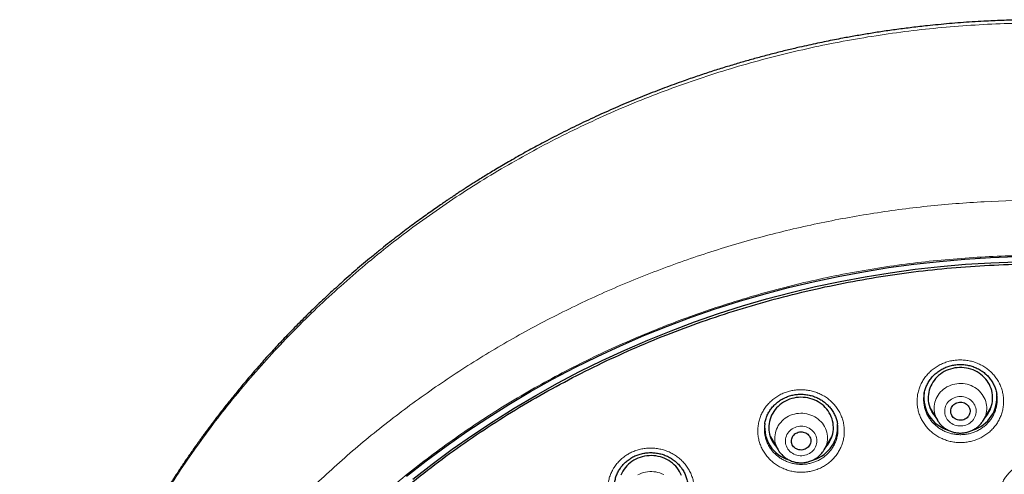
# Model space of a CAD drawing. Header units: millimetres. Extents: x 8 to 971, y 12 to 977.
# Tile 164 of 196: x 296 to 342, y 830 to 851. Entities that reach past the tile are written whole.
import ezdxf

# ---------------------------------------------------------------- set-up
doc = ezdxf.new("R2010")
doc.units = ezdxf.units.MM

msp = doc.modelspace()

# ---------------------------------------------------------------- linework, layer by layer
at = {"color": 7, "linetype": 'Continuous', "lineweight": 30}
for p, q in [((341.177, 833.707), (341.176, 833.713)), ((338.057, 833.122), (338.416, 832.512)), ((340.556, 832.512), (340.915, 833.122)), ((340.556, 832.512), (340.553, 832.508)), ((330.394, 832.342), (330.393, 832.334)), ((333.775, 832.323), (333.773, 832.335)), ((330.654, 831.738), (331.014, 831.128)), ((333.153, 831.128), (333.513, 831.738))]:
    msp.add_line(p, q, dxfattribs=at)
at = {"color": 252, "linetype": 'Continuous', "lineweight": 0}
for p, q in [((338.242, 832.808), (338.168, 832.878)), ((330.838, 831.426), (330.771, 831.49))]:
    msp.add_line(p, q, dxfattribs=at)
at = {"color": 7, "linetype": 'Continuous', "lineweight": 30, "flags": 128}
for points in [[(313.742, 829.902), (314.657, 830.617), (315.591, 831.309), (316.545, 831.978), (317.516, 832.624), (318.506, 833.245), (319.512, 833.841), (320.535, 834.413), (321.573, 834.959), (322.626, 835.48), (323.693, 835.975), (324.773, 836.443), (325.867, 836.884), (326.972, 837.298), (328.088, 837.685), (329.215, 838.045), (330.351, 838.376), (331.496, 838.68), (332.649, 838.955), (333.81, 839.202), (334.977, 839.42), (336.15, 839.609), (337.327, 839.77), (338.509, 839.901), (339.694, 840.003), (340.881, 840.077), (342.07, 840.12)], [(314.034, 829.762), (314.94, 830.47), (315.865, 831.155), (316.809, 831.818), (317.771, 832.456), (318.751, 833.071), (319.747, 833.662), (320.76, 834.228), (321.787, 834.769), (322.83, 835.285), (323.887, 835.774), (324.956, 836.238), (326.039, 836.675), (327.133, 837.085), (328.238, 837.468), (329.354, 837.824), (330.479, 838.152), (331.613, 838.453), (332.754, 838.725), (333.904, 838.969), (335.059, 839.185), (336.22, 839.373), (337.386, 839.532), (338.556, 839.662), (339.729, 839.763), (340.904, 839.836), (342.082, 839.879)], [(340.63, 832.638), (340.645, 832.655), (340.71, 832.735), (340.769, 832.82), (340.821, 832.908), (340.867, 832.999), (340.905, 833.093), (340.936, 833.189), (340.96, 833.287), (340.976, 833.387), (340.984, 833.487), (340.985, 833.587), (340.979, 833.688), (340.964, 833.788), (340.943, 833.886), (340.913, 833.983), (340.877, 834.077), (340.833, 834.169), (340.783, 834.258), (340.726, 834.343), (340.662, 834.424), (340.593, 834.501), (340.518, 834.573), (340.437, 834.639), (340.352, 834.7), (340.263, 834.755), (340.169, 834.804), (340.072, 834.847), (339.972, 834.883), (339.87, 834.912), (339.765, 834.935), (339.66, 834.95), (339.553, 834.958), (339.446, 834.959), (339.339, 834.952), (339.233, 834.939), (339.128, 834.918), (339.025, 834.891), (338.924, 834.857), (338.826, 834.816), (338.732, 834.768), (338.641, 834.715), (338.555, 834.655), (338.474, 834.59), (338.397, 834.519), (338.326, 834.444), (338.261, 834.364), (338.203, 834.28), (338.151, 834.192), (338.105, 834.101), (338.067, 834.007), (338.036, 833.91), (338.012, 833.812), (337.996, 833.713), (337.987, 833.613), (337.986, 833.512), (337.993, 833.412), (338.007, 833.312), (338.029, 833.213), (338.058, 833.117), (338.095, 833.022), (338.139, 832.93), (338.189, 832.841), (338.246, 832.756), (338.31, 832.675), (338.342, 832.638)], [(333.228, 831.255), (333.292, 831.331), (333.353, 831.415), (333.406, 831.502), (333.454, 831.592), (333.494, 831.685), (333.527, 831.781), (333.552, 831.879), (333.57, 831.978), (333.581, 832.078), (333.584, 832.179), (333.579, 832.279), (333.566, 832.379), (333.546, 832.478), (333.519, 832.575), (333.484, 832.67), (333.442, 832.763), (333.394, 832.853), (333.338, 832.939), (333.276, 833.021), (333.208, 833.099), (333.135, 833.172), (333.056, 833.24), (332.972, 833.302), (332.883, 833.359), (332.791, 833.409), (332.694, 833.453), (332.595, 833.491), (332.493, 833.522), (332.389, 833.546), (332.284, 833.563), (332.177, 833.573), (332.07, 833.576), (331.963, 833.571), (331.857, 833.559), (331.752, 833.541), (331.648, 833.515), (331.547, 833.482), (331.448, 833.443), (331.353, 833.397), (331.261, 833.345), (331.174, 833.287), (331.091, 833.223), (331.013, 833.154), (330.941, 833.08), (330.875, 833.001), (330.815, 832.918), (330.761, 832.831), (330.714, 832.74), (330.674, 832.647), (330.641, 832.551), (330.615, 832.453), (330.597, 832.354), (330.586, 832.254), (330.584, 832.153), (330.588, 832.053), (330.601, 831.953), (330.621, 831.854), (330.648, 831.757), (330.683, 831.662), (330.725, 831.569), (330.774, 831.48), (330.829, 831.393), (330.891, 831.311), (330.939, 831.255)], [(339.53, 832.506), (339.471, 832.505), (339.413, 832.51), (339.355, 832.523), (339.3, 832.542), (339.248, 832.568), (339.2, 832.6), (339.157, 832.638), (339.12, 832.681), (339.089, 832.728), (339.065, 832.778), (339.048, 832.831), (339.038, 832.886), (339.036, 832.941), (339.042, 832.996), (339.055, 833.05), (339.076, 833.102), (339.104, 833.151), (339.138, 833.195), (339.178, 833.236), (339.224, 833.271), (339.274, 833.3), (339.327, 833.323), (339.384, 833.339), (339.442, 833.348), (339.501, 833.35), (339.559, 833.344), (339.616, 833.332), (339.672, 833.312), (339.724, 833.286), (339.771, 833.254), (339.814, 833.216), (339.852, 833.174), (339.883, 833.127), (339.907, 833.076), (339.924, 833.023), (339.934, 832.969), (339.936, 832.913), (339.93, 832.858), (339.916, 832.804), (339.896, 832.753), (339.868, 832.704), (339.834, 832.659), (339.793, 832.619), (339.748, 832.584), (339.698, 832.554), (339.644, 832.531), (339.588, 832.515), (339.53, 832.506)], [(332.214, 831.139), (332.157, 831.126), (332.098, 831.121), (332.039, 831.123), (331.981, 831.132), (331.925, 831.148), (331.871, 831.171), (331.821, 831.2), (331.776, 831.235), (331.736, 831.275), (331.701, 831.32), (331.674, 831.369), (331.653, 831.421), (331.64, 831.475), (331.634, 831.53), (331.636, 831.585), (331.645, 831.64), (331.662, 831.693), (331.687, 831.743), (331.718, 831.79), (331.755, 831.833), (331.798, 831.87), (331.846, 831.903), (331.898, 831.929), (331.953, 831.948), (332.01, 831.961), (332.069, 831.966), (332.128, 831.964), (332.186, 831.955), (332.242, 831.939), (332.296, 831.917), (332.346, 831.887), (332.391, 831.852), (332.431, 831.812), (332.466, 831.767), (332.493, 831.718), (332.514, 831.666), (332.528, 831.612), (332.533, 831.557), (332.531, 831.502), (332.522, 831.448), (332.505, 831.395), (332.48, 831.344), (332.449, 831.297), (332.412, 831.255), (332.369, 831.217), (332.321, 831.185), (332.269, 831.158), (332.214, 831.139)], [(326.521, 829.933), (326.481, 830.026), (326.434, 830.116), (326.38, 830.203), (326.32, 830.287), (326.253, 830.366), (326.181, 830.44), (326.103, 830.509), (326.02, 830.573), (325.933, 830.631), (325.841, 830.683), (325.746, 830.729), (325.647, 830.768), (325.546, 830.801), (325.443, 830.827), (325.337, 830.845), (325.231, 830.857), (325.124, 830.862), (325.017, 830.859), (324.911, 830.849), (324.805, 830.832), (324.701, 830.808), (324.599, 830.777), (324.5, 830.739), (324.404, 830.695), (324.311, 830.645), (324.223, 830.588), (324.139, 830.525), (324.06, 830.458), (323.986, 830.385), (323.918, 830.307), (323.856, 830.225), (323.801, 830.139), (323.752, 830.049), (323.71, 829.956)]]:
    msp.add_lwpolyline(points, dxfattribs=at)
at = {"color": 252, "linetype": 'Continuous', "lineweight": 0, "flags": 128}
for points in [[(338.417, 832.51), (338.399, 832.542), (338.358, 832.625), (338.324, 832.71), (338.297, 832.798), (338.278, 832.888), (338.267, 832.979), (338.263, 833.07), (338.267, 833.161), (338.279, 833.252), (338.298, 833.342), (338.325, 833.429), (338.359, 833.515), (338.4, 833.598), (338.448, 833.677), (338.503, 833.752), (338.564, 833.824), (338.631, 833.89), (338.703, 833.951), (338.78, 834.007), (338.862, 834.057), (338.947, 834.1), (339.036, 834.137), (339.128, 834.167), (339.222, 834.191), (339.318, 834.207), (339.414, 834.216), (339.512, 834.217), (339.609, 834.212), (339.705, 834.199), (339.8, 834.179), (339.893, 834.152), (339.983, 834.118), (340.07, 834.078), (340.154, 834.031), (340.233, 833.978), (340.308, 833.919), (340.377, 833.855), (340.441, 833.786), (340.498, 833.713), (340.55, 833.635), (340.594, 833.554), (340.632, 833.47), (340.662, 833.383), (340.685, 833.294), (340.7, 833.204), (340.708, 833.113), (340.708, 833.021), (340.7, 832.93), (340.684, 832.84), (340.661, 832.751), (340.631, 832.665), (340.593, 832.58), (340.556, 832.512)], [(339.414, 833.61), (339.34, 833.6), (339.267, 833.582), (339.197, 833.558), (339.129, 833.526), (339.066, 833.489), (339.006, 833.445), (338.952, 833.396), (338.904, 833.342), (338.861, 833.283), (338.826, 833.221), (338.797, 833.156), (338.776, 833.088), (338.762, 833.019), (338.756, 832.948), (338.757, 832.878), (338.767, 832.807), (338.784, 832.739), (338.808, 832.672), (338.839, 832.608), (338.878, 832.547), (338.923, 832.49), (338.974, 832.438), (339.03, 832.391), (339.091, 832.35), (339.156, 832.315), (339.225, 832.286), (339.296, 832.264), (339.37, 832.25), (339.445, 832.242), (339.52, 832.242), (339.595, 832.248), (339.668, 832.263), (339.74, 832.284), (339.809, 832.312), (339.875, 832.346), (339.936, 832.387), (339.993, 832.433), (340.045, 832.485), (340.09, 832.541), (340.129, 832.602), (340.161, 832.666), (340.186, 832.732), (340.204, 832.801), (340.214, 832.871), (340.216, 832.942), (340.211, 833.012), (340.198, 833.082), (340.177, 833.15), (340.149, 833.215), (340.114, 833.278), (340.072, 833.337), (340.024, 833.391), (339.971, 833.441), (339.912, 833.485), (339.849, 833.523), (339.782, 833.555), (339.711, 833.58), (339.639, 833.598), (339.564, 833.61), (339.489, 833.614), (339.414, 833.61)], [(331.015, 831.126), (330.974, 831.202), (330.937, 831.286), (330.907, 831.373), (330.884, 831.462), (330.869, 831.552), (330.862, 831.644), (330.862, 831.735), (330.87, 831.826), (330.886, 831.916), (330.909, 832.005), (330.94, 832.091), (330.978, 832.176), (331.023, 832.257), (331.074, 832.334), (331.133, 832.407), (331.197, 832.476), (331.266, 832.54), (331.341, 832.598), (331.421, 832.651), (331.504, 832.697), (331.592, 832.737), (331.682, 832.77), (331.775, 832.797), (331.87, 832.816), (331.967, 832.829), (332.064, 832.834), (332.161, 832.832), (332.258, 832.822), (332.353, 832.806), (332.447, 832.782), (332.539, 832.751), (332.628, 832.714), (332.713, 832.67), (332.794, 832.62), (332.871, 832.564), (332.943, 832.502), (333.009, 832.436), (333.07, 832.364), (333.124, 832.288), (333.172, 832.209), (333.213, 832.126), (333.246, 832.04), (333.273, 831.952), (333.292, 831.863), (333.303, 831.772), (333.306, 831.681), (333.302, 831.589), (333.29, 831.499), (333.271, 831.409), (333.244, 831.321), (333.209, 831.236), (333.168, 831.153), (333.148, 831.119)], [(340.553, 832.508), (340.548, 832.499), (340.537, 832.482)], [(331.872, 832.2), (331.801, 832.176), (331.733, 832.146), (331.669, 832.109), (331.609, 832.066), (331.555, 832.017), (331.506, 831.964), (331.463, 831.905), (331.427, 831.844), (331.397, 831.778), (331.375, 831.711), (331.361, 831.642), (331.354, 831.571), (331.355, 831.501), (331.363, 831.43), (331.379, 831.361), (331.403, 831.294), (331.434, 831.23), (331.472, 831.169), (331.516, 831.112), (331.566, 831.059), (331.622, 831.012), (331.683, 830.97), (331.748, 830.934), (331.816, 830.905), (331.887, 830.882), (331.961, 830.867), (332.035, 830.859), (332.111, 830.858), (332.186, 830.864), (332.259, 830.877), (332.331, 830.898), (332.401, 830.925), (332.467, 830.959), (332.529, 830.999), (332.586, 831.045), (332.638, 831.096), (332.684, 831.152), (332.723, 831.212), (332.756, 831.276), (332.782, 831.342), (332.8, 831.411), (332.811, 831.481), (332.814, 831.551), (332.809, 831.622), (332.797, 831.692), (332.777, 831.76), (332.75, 831.826), (332.715, 831.888), (332.674, 831.948), (332.627, 832.003), (332.574, 832.053), (332.515, 832.097), (332.453, 832.136), (332.386, 832.169), (332.316, 832.194), (332.243, 832.213), (332.169, 832.225), (332.094, 832.23), (332.019, 832.227), (331.945, 832.217), (331.872, 832.2)], [(324.492, 829.962), (324.578, 830.005), (324.667, 830.042), (324.759, 830.071), (324.853, 830.094), (324.949, 830.11), (325.045, 830.118), (325.143, 830.12), (325.24, 830.114), (325.336, 830.1), (325.431, 830.08), (325.523, 830.053), (325.614, 830.018), (325.701, 829.977)]]:
    msp.add_lwpolyline(points, dxfattribs=at)
at = {"color": 7, "linetype": 'Continuous', "lineweight": 30}
for centre, radius, start, end in [((339.381, 833.567), 1.592, 172.3317, 252.8888), ((339.586, 833.57), 1.596, 287.0679, 6.5584), ((331.981, 832.186), 1.595, 173.8633, 252.8133), ((332.183, 832.188), 1.598, 287.4872, 5.0486)]:
    msp.add_arc(centre, radius, start, end, dxfattribs=at)
for points, knots in [([(390.437, 808.93), (390.435, 808.955), (390.432, 809.01), (390.426, 809.107), (390.42, 809.216), (390.412, 809.343), (390.402, 809.487), (390.391, 809.646), (390.377, 809.821), (390.362, 810.01), (390.345, 810.214), (390.326, 810.432), (390.302, 810.688), (390.273, 810.966), (390.242, 811.254), (390.212, 811.516), (390.184, 811.75), (390.16, 811.941), (390.14, 812.09), (390.126, 812.198), (390.115, 812.281), (390.105, 812.35), (390.096, 812.419), (390.084, 812.502), (390.069, 812.606), (390.05, 812.734), (390.028, 812.885), (390.002, 813.052), (389.975, 813.228), (389.922, 813.556), (389.839, 814.039), (389.718, 814.684), (389.582, 815.35), (389.432, 816.033), (389.267, 816.726), (389.074, 817.481), (388.848, 818.298), (388.655, 818.945), (388.523, 819.364), (388.465, 819.548), (388.41, 819.716), (388.361, 819.866), (388.317, 819.999), (388.278, 820.115), (388.246, 820.211), (388.22, 820.287), (388.199, 820.347), (388.183, 820.394), (388.168, 820.438), (388.15, 820.489), (388.127, 820.556), (388.098, 820.639), (388.06, 820.746), (388.013, 820.878), (387.956, 821.037), (387.891, 821.214), (387.819, 821.41), (387.737, 821.629), (387.644, 821.872), (387.54, 822.139), (387.426, 822.425), (387.306, 822.719), (387.184, 823.013), (387.041, 823.351), (386.877, 823.729), (386.691, 824.142), (386.506, 824.545), (386.321, 824.937), (386.137, 825.316), (385.959, 825.673), (385.788, 826.009), (385.624, 826.326), (385.467, 826.622), (385.318, 826.899), (385.177, 827.157), (385.039, 827.405), (384.855, 827.73), (384.62, 828.138), (384.329, 828.627), (384.026, 829.122), (383.784, 829.505), (383.61, 829.776), (383.507, 829.935), (383.403, 830.093), (383.301, 830.247), (383.206, 830.389), (383.12, 830.517), (383.044, 830.629), (382.975, 830.731), (382.912, 830.823), (382.855, 830.905), (382.807, 830.975), (382.771, 831.027), (382.744, 831.065), (382.722, 831.097), (382.695, 831.135), (382.663, 831.182), (382.624, 831.237), (382.568, 831.317), (382.492, 831.423), (382.393, 831.562), (382.279, 831.721), (382.148, 831.901), (382, 832.101), (381.836, 832.322), (381.654, 832.563), (381.455, 832.823), (381.237, 833.103), (381.004, 833.398), (380.762, 833.698), (380.494, 834.026), (380.204, 834.373), (379.893, 834.737), (379.553, 835.127), (379.186, 835.537), (378.793, 835.966), (378.411, 836.372), (378.04, 836.757), (377.681, 837.121), (377.335, 837.464), (377.002, 837.788), (376.705, 838.071), (376.437, 838.322), (376.191, 838.548), (375.938, 838.779), (375.638, 839.048), (375.287, 839.356), (374.882, 839.704), (374.453, 840.063), (374.001, 840.432), (373.526, 840.811), (373.108, 841.135), (372.756, 841.402), (372.481, 841.607), (372.215, 841.803), (371.964, 841.984), (371.734, 842.149), (371.523, 842.299), (371.331, 842.432), (371.158, 842.552), (371.019, 842.648), (370.911, 842.721), (370.83, 842.776), (370.757, 842.825), (370.692, 842.869), (370.637, 842.906), (370.593, 842.935), (370.56, 842.958), (370.52, 842.984), (370.462, 843.023), (370.378, 843.079), (370.27, 843.149), (370.14, 843.235), (369.986, 843.335), (369.811, 843.447), (369.622, 843.568), (369.386, 843.716), (369.106, 843.89), (368.725, 844.123), (368.275, 844.392), (367.753, 844.695), (367.208, 845.001), (366.642, 845.311), (366.053, 845.622), (365.441, 845.935), (364.784, 846.258), (364.085, 846.589), (363.352, 846.922), (362.615, 847.241), (361.877, 847.546), (361.055, 847.87), (360.148, 848.208), (359.156, 848.554), (358.166, 848.875), (357.179, 849.172), (356.197, 849.446), (355.288, 849.68), (354.454, 849.878), (353.699, 850.045), (352.955, 850.197), (352.225, 850.336), (351.509, 850.461), (350.761, 850.58), (349.985, 850.692), (349.183, 850.795), (348.402, 850.882), (347.643, 850.954), (346.952, 851.01), (346.314, 851.053), (345.716, 851.086), (345.098, 851.113), (344.46, 851.133), (343.771, 851.145), (343.03, 851.147), (342.235, 851.137), (341.414, 851.114), (340.678, 851.08), (340.037, 851.042), (339.501, 851.005), (338.976, 850.962), (338.463, 850.915), (337.883, 850.856), (337.242, 850.783), (336.545, 850.693), (335.875, 850.598), (335.231, 850.497), (334.614, 850.393), (334.085, 850.296), (333.632, 850.21), (333.243, 850.132), (332.843, 850.048), (332.43, 849.959), (331.958, 849.852), (331.422, 849.725), (330.822, 849.575), (330.223, 849.417), (329.628, 849.252), (329.037, 849.081), (328.43, 848.897), (327.807, 848.698), (327.169, 848.486), (326.437, 848.231), (325.615, 847.928), (324.706, 847.573), (323.795, 847.196), (322.882, 846.795), (321.968, 846.372), (321.053, 845.924), (320.329, 845.551), (319.791, 845.263), (319.44, 845.072), (319.089, 844.877), (318.745, 844.682), (318.415, 844.491), (318.106, 844.309), (317.818, 844.137), (317.548, 843.973), (317.296, 843.818), (317.063, 843.672), (316.852, 843.539), (316.663, 843.419), (316.497, 843.312), (316.359, 843.221), (316.246, 843.147), (316.156, 843.088), (316.076, 843.035), (315.997, 842.983), (315.908, 842.923), (315.802, 842.853), (315.679, 842.769), (315.536, 842.673), (315.352, 842.546), (315.127, 842.39), (314.861, 842.204), (314.581, 842.003), (314.284, 841.788), (313.973, 841.559), (313.647, 841.314), (313.306, 841.054), (312.952, 840.778), (312.584, 840.485), (312.087, 840.081), (311.476, 839.569), (310.787, 838.966), (310.142, 838.38), (309.539, 837.812), (308.96, 837.245), (308.403, 836.68), (307.868, 836.119), (307.354, 835.562), (306.863, 835.011), (306.412, 834.488), (305.999, 833.995), (305.623, 833.533), (305.263, 833.08), (304.933, 832.654), (304.631, 832.254), (304.409, 831.952), (304.248, 831.731), (304.147, 831.591), (304.054, 831.461), (303.974, 831.348), (303.908, 831.255), (303.854, 831.179), (303.811, 831.117), (303.779, 831.071), (303.756, 831.038), (303.736, 831.01), (303.712, 830.975), (303.677, 830.924), (303.63, 830.856), (303.573, 830.772), (303.509, 830.679), (303.44, 830.578), (303.368, 830.471), (303.27, 830.325), (303.143, 830.134), (302.986, 829.894), (302.817, 829.633), (302.638, 829.351), (302.448, 829.047), (302.258, 828.737), (302.07, 828.426), (301.889, 828.119), (301.709, 827.808), (301.534, 827.501), (301.366, 827.199), (301.203, 826.903), (301.004, 826.534), (300.774, 826.096), (300.519, 825.594), (300.287, 825.122), (300.077, 824.681), (299.885, 824.269), (299.704, 823.868), (299.528, 823.468), (299.353, 823.058), (299.158, 822.587), (298.944, 822.052), (298.772, 821.603), (298.657, 821.294), (298.6, 821.138), (298.547, 820.992), (298.5, 820.863), (298.46, 820.75), (298.426, 820.654), (298.399, 820.576), (298.378, 820.515), (298.361, 820.468), (298.348, 820.428), (298.334, 820.389), (298.318, 820.341), (298.299, 820.286), (298.269, 820.197), (298.225, 820.068), (298.166, 819.892), (298.103, 819.697), (298.035, 819.487), (297.963, 819.261), (297.887, 819.014), (297.805, 818.745), (297.72, 818.456), (297.603, 818.053), (297.461, 817.535), (297.296, 816.903), (297.138, 816.252), (296.986, 815.582), (296.873, 815.042), (296.794, 814.64), (296.744, 814.38), (296.696, 814.118), (296.65, 813.86), (296.607, 813.612), (296.567, 813.369), (296.53, 813.135), (296.495, 812.913), (296.466, 812.717), (296.444, 812.566), (296.429, 812.457), (296.419, 812.384), (296.411, 812.326), (296.404, 812.278), (296.397, 812.228), (296.389, 812.166), (296.378, 812.083), (296.364, 811.98), (296.349, 811.863), (296.333, 811.732), (296.316, 811.59), (296.298, 811.436), (296.28, 811.278), (296.262, 811.121), (296.246, 810.967), (296.23, 810.816), (296.212, 810.63), (296.191, 810.412), (296.169, 810.163), (296.15, 809.923), (296.132, 809.693), (296.116, 809.477), (296.103, 809.275), (296.091, 809.091), (296.085, 808.973), (296.082, 808.917)], [0, 0, 0, 0, 0.000538, 0.001173, 0.002001, 0.00294, 0.003999, 0.005176, 0.006474, 0.007864, 0.00937, 0.010991, 0.012707, 0.015039, 0.017172, 0.019108, 0.020845, 0.022384, 0.02336, 0.024168, 0.024785, 0.025223, 0.025708, 0.026323, 0.027068, 0.028038, 0.029164, 0.030442, 0.031771, 0.033115, 0.037773, 0.042606, 0.047612, 0.052782, 0.058028, 0.063333, 0.069974, 0.076706, 0.078226, 0.079651, 0.080945, 0.082106, 0.083135, 0.084032, 0.084797, 0.085358, 0.085818, 0.086176, 0.086459, 0.086842, 0.087362, 0.088017, 0.08878, 0.089871, 0.091108, 0.092492, 0.094023, 0.095701, 0.097641, 0.099746, 0.102016, 0.104397, 0.106732, 0.109008, 0.112469, 0.115787, 0.118962, 0.122206, 0.125286, 0.128203, 0.130955, 0.133544, 0.136007, 0.1383, 0.140425, 0.142456, 0.144505, 0.148584, 0.152734, 0.156956, 0.16125, 0.162614, 0.163986, 0.165364, 0.166737, 0.16802, 0.169093, 0.170079, 0.170976, 0.171785, 0.172506, 0.173139, 0.173627, 0.1739, 0.17415, 0.174482, 0.174895, 0.17539, 0.175967, 0.177007, 0.178239, 0.179661, 0.181275, 0.18308, 0.185076, 0.187264, 0.189637, 0.1922, 0.194953, 0.197789, 0.200571, 0.204128, 0.20759, 0.210957, 0.215316, 0.219504, 0.22352, 0.227365, 0.231038, 0.234541, 0.237872, 0.241032, 0.243395, 0.245761, 0.248218, 0.250767, 0.254419, 0.258244, 0.262241, 0.266411, 0.270754, 0.275269, 0.277723, 0.280215, 0.282589, 0.284791, 0.286822, 0.28865, 0.290313, 0.29181, 0.293142, 0.293904, 0.294599, 0.295226, 0.295787, 0.296275, 0.296648, 0.296897, 0.297133, 0.297661, 0.298383, 0.299298, 0.300407, 0.301709, 0.303205, 0.304831, 0.306486, 0.30914, 0.31186, 0.315995, 0.320274, 0.324698, 0.329265, 0.333977, 0.338832, 0.343832, 0.349496, 0.3552, 0.360861, 0.366479, 0.372055, 0.379513, 0.386894, 0.394198, 0.401424, 0.408573, 0.415644, 0.421146, 0.426571, 0.431881, 0.437079, 0.442162, 0.447133, 0.452947, 0.458597, 0.464085, 0.469408, 0.474568, 0.478612, 0.482793, 0.487111, 0.491567, 0.49616, 0.501533, 0.507084, 0.512811, 0.518714, 0.522511, 0.526271, 0.529951, 0.53355, 0.537068, 0.542155, 0.547065, 0.551796, 0.556348, 0.560723, 0.56492, 0.567641, 0.570395, 0.57325, 0.576207, 0.579266, 0.583426, 0.58776, 0.592268, 0.596441, 0.600753, 0.605203, 0.609793, 0.614522, 0.619354, 0.626133, 0.632994, 0.639937, 0.646962, 0.65407, 0.661259, 0.668531, 0.671353, 0.674187, 0.677033, 0.679877, 0.682588, 0.685131, 0.687508, 0.689718, 0.691854, 0.693807, 0.695578, 0.697165, 0.698569, 0.69979, 0.700689, 0.701454, 0.702086, 0.702726, 0.70348, 0.704372, 0.705431, 0.706655, 0.708045, 0.710202, 0.712508, 0.714965, 0.717571, 0.720327, 0.723232, 0.726288, 0.729493, 0.732849, 0.736348, 0.743218, 0.749945, 0.756011, 0.761955, 0.767778, 0.773479, 0.77906, 0.78452, 0.789858, 0.795046, 0.799479, 0.803787, 0.80797, 0.812028, 0.815497, 0.818868, 0.820166, 0.821448, 0.822626, 0.823652, 0.824451, 0.825124, 0.825672, 0.826093, 0.826337, 0.826547, 0.826853, 0.827263, 0.827886, 0.828647, 0.829476, 0.830359, 0.831297, 0.83229, 0.834199, 0.836283, 0.838542, 0.840975, 0.843583, 0.846366, 0.84889, 0.851531, 0.854158, 0.856731, 0.859252, 0.86172, 0.864136, 0.868428, 0.872544, 0.876483, 0.879952, 0.883271, 0.886443, 0.889617, 0.892883, 0.896242, 0.900816, 0.905551, 0.906818, 0.908074, 0.909215, 0.910226, 0.911107, 0.911858, 0.912453, 0.91293, 0.913289, 0.913546, 0.913845, 0.914215, 0.914649, 0.91513, 0.916288, 0.917651, 0.919218, 0.92079, 0.922526, 0.924424, 0.926486, 0.928711, 0.931064, 0.935741, 0.940543, 0.945472, 0.950526, 0.955706, 0.957637, 0.959585, 0.96155, 0.963522, 0.965387, 0.967112, 0.968963, 0.970619, 0.97208, 0.973344, 0.973977, 0.974529, 0.974963, 0.975279, 0.975598, 0.976062, 0.976675, 0.977438, 0.97835, 0.979291, 0.98035, 0.981522, 0.982704, 0.983865, 0.985004, 0.986123, 0.987221, 0.989129, 0.990969, 0.992743, 0.994449, 0.996061, 0.99752, 0.998831, 1, 1, 1, 1]), ([(340.08, 755.314), (338.877, 755.42), (336.473, 755.633), (332.915, 756.297), (329.422, 757.208), (326.048, 758.376), (322.809, 759.778), (319.723, 761.402), (316.782, 763.249), (314.004, 765.307), (311.407, 767.563), (309.006, 770.004), (306.816, 772.614), (304.851, 775.377), (303.123, 778.277), (301.642, 781.296), (300.418, 784.414), (299.458, 787.613), (298.768, 790.873), (298.352, 794.173), (298.213, 797.494), (298.352, 800.816), (298.768, 804.116), (299.458, 807.376), (300.418, 810.575), (301.642, 813.693), (303.123, 816.712), (304.851, 819.612), (306.816, 822.375), (309.006, 824.985), (311.407, 827.426), (314.004, 829.682), (316.782, 831.74), (319.723, 833.586), (322.809, 835.21), (326.021, 836.602), (329.339, 837.752), (332.744, 838.655), (336.213, 839.303), (339.725, 839.694), (343.26, 839.824), (346.794, 839.694), (350.306, 839.303), (353.775, 838.655), (357.18, 837.752), (360.498, 836.602), (363.71, 835.21), (366.796, 833.586), (369.737, 831.74), (372.515, 829.682), (375.112, 827.426), (377.513, 824.985), (379.703, 822.375), (381.668, 819.612), (383.396, 816.712), (384.877, 813.693), (386.101, 810.575), (387.061, 807.376), (387.751, 804.116), (388.167, 800.816), (388.306, 797.494), (388.167, 794.173), (387.751, 790.873), (387.061, 787.613), (386.101, 784.414), (384.877, 781.296), (383.396, 778.277), (381.668, 775.377), (379.703, 772.614), (377.513, 770.004), (375.112, 767.563), (372.515, 765.307), (369.737, 763.249), (366.796, 761.402), (363.71, 759.778), (360.471, 758.376), (357.097, 757.208), (353.604, 756.297), (350.047, 755.633), (347.642, 755.42), (346.439, 755.314)], [0, 0, 0, 0, 0.013106, 0.026212, 0.039318, 0.052424, 0.065212, 0.078, 0.090788, 0.103576, 0.116364, 0.129151, 0.141939, 0.154727, 0.167515, 0.180303, 0.193091, 0.205879, 0.218667, 0.231454, 0.244242, 0.25703, 0.269818, 0.282606, 0.295394, 0.308182, 0.32097, 0.333758, 0.346545, 0.359333, 0.372121, 0.384909, 0.397697, 0.410485, 0.423273, 0.436061, 0.448848, 0.461636, 0.474424, 0.487212, 0.5, 0.512788, 0.525576, 0.538364, 0.551152, 0.563939, 0.576727, 0.589515, 0.602303, 0.615091, 0.627879, 0.640667, 0.653455, 0.666242, 0.67903, 0.691818, 0.704606, 0.717394, 0.730182, 0.74297, 0.755758, 0.768546, 0.781333, 0.794121, 0.806909, 0.819697, 0.832485, 0.845273, 0.858061, 0.870849, 0.883636, 0.896424, 0.909212, 0.922, 0.934788, 0.947576, 0.960682, 0.973788, 0.986894, 1, 1, 1, 1]), ([(337.796, 833.719), (337.799, 833.74), (337.808, 833.796), (337.83, 833.884), (337.86, 833.984), (337.897, 834.082), (337.94, 834.177), (337.989, 834.269), (338.044, 834.357), (338.105, 834.441), (338.171, 834.521), (338.241, 834.597), (338.317, 834.668), (338.398, 834.734), (338.483, 834.797), (338.573, 834.854), (338.666, 834.906), (338.763, 834.952), (338.863, 834.993), (338.965, 835.027), (339.069, 835.055), (339.175, 835.077), (339.281, 835.093), (339.387, 835.101), (339.493, 835.104), (339.6, 835.1), (339.706, 835.089), (339.813, 835.073), (339.918, 835.049), (340.022, 835.02), (340.125, 834.985), (340.224, 834.943), (340.32, 834.896), (340.413, 834.843), (340.501, 834.786), (340.585, 834.723), (340.664, 834.656), (340.739, 834.584), (340.809, 834.507), (340.874, 834.426), (340.934, 834.34), (340.989, 834.251), (341.038, 834.159), (341.081, 834.063), (341.117, 833.966), (341.147, 833.867), (341.168, 833.781), (341.175, 833.727), (341.178, 833.707)], [0, 0, 0, 0, 0.014102, 0.036595, 0.059144, 0.081706, 0.104216, 0.126632, 0.148918, 0.171045, 0.193002, 0.214766, 0.23659, 0.25853, 0.280576, 0.302704, 0.324895, 0.347112, 0.369319, 0.391479, 0.41356, 0.435541, 0.457401, 0.479123, 0.500754, 0.522495, 0.544376, 0.566376, 0.588471, 0.610628, 0.632814, 0.654989, 0.677117, 0.699175, 0.721145, 0.743012, 0.764678, 0.786386, 0.808299, 0.830393, 0.852636, 0.874996, 0.897428, 0.919883, 0.9423, 0.964632, 0.986842, 1, 1, 1, 1]), ([(330.394, 832.334), (330.397, 832.354), (330.405, 832.408), (330.425, 832.495), (330.454, 832.595), (330.489, 832.692), (330.531, 832.786), (330.579, 832.876), (330.633, 832.963), (330.692, 833.047), (330.757, 833.127), (330.828, 833.204), (330.904, 833.276), (330.985, 833.344), (331.07, 833.408), (331.16, 833.466), (331.253, 833.518), (331.349, 833.565), (331.448, 833.606), (331.548, 833.64), (331.651, 833.668), (331.754, 833.69), (331.86, 833.706), (331.966, 833.715), (332.074, 833.718), (332.182, 833.715), (332.291, 833.705), (332.398, 833.689), (332.504, 833.667), (332.608, 833.638), (332.71, 833.603), (332.809, 833.563), (332.904, 833.517), (332.996, 833.465), (333.083, 833.408), (333.168, 833.346), (333.249, 833.278), (333.325, 833.206), (333.398, 833.128), (333.465, 833.047), (333.526, 832.961), (333.582, 832.873), (333.632, 832.781), (333.675, 832.688), (333.712, 832.592), (333.741, 832.496), (333.762, 832.41), (333.77, 832.356), (333.774, 832.335)], [0, 0, 0, 0, 0.013291, 0.035887, 0.058395, 0.080786, 0.103023, 0.125093, 0.146978, 0.168912, 0.190965, 0.21312, 0.235356, 0.25765, 0.279971, 0.302276, 0.32453, 0.346703, 0.368769, 0.390711, 0.41251, 0.434208, 0.456001, 0.477928, 0.49997, 0.522102, 0.544294, 0.566512, 0.588712, 0.610862, 0.632937, 0.654917, 0.67679, 0.698461, 0.72015, 0.742037, 0.764102, 0.786319, 0.808648, 0.831049, 0.853476, 0.875868, 0.898176, 0.920363, 0.942397, 0.964246, 0.986029, 1, 1, 1, 1]), ([(338.24, 832.811), (338.225, 832.824), (338.2, 832.846), (338.176, 832.871), (338.166, 832.882)], [0, 0, 0, 0, 0.561025, 1, 1, 1, 1]), ([(340.807, 832.884), (340.791, 832.867), (340.767, 832.842), (340.74, 832.818), (340.732, 832.81)], [0, 0, 0, 0, 0.661874, 1, 1, 1, 1]), ([(338.417, 832.511), (338.418, 832.509), (338.433, 832.482), (338.467, 832.431), (338.521, 832.36), (338.581, 832.293), (338.645, 832.23), (338.715, 832.172), (338.789, 832.119), (338.866, 832.072), (338.948, 832.03), (339.032, 831.994), (339.119, 831.965), (339.208, 831.941), (339.298, 831.925), (339.39, 831.914), (339.482, 831.911), (339.575, 831.914), (339.667, 831.924), (339.757, 831.94), (339.847, 831.963), (339.934, 831.992), (340.019, 832.028), (340.101, 832.069), (340.18, 832.117), (340.254, 832.17), (340.324, 832.228), (340.39, 832.291), (340.45, 832.359), (340.504, 832.431), (340.539, 832.481), (340.553, 832.508), (340.553, 832.508)], [0, 0, 0, 0, 0.001721, 0.036896, 0.072124, 0.107403, 0.142743, 0.178142, 0.213602, 0.249121, 0.284696, 0.320329, 0.35601, 0.391736, 0.427504, 0.463305, 0.499135, 0.534987, 0.570852, 0.606722, 0.642591, 0.678451, 0.714294, 0.750112, 0.785897, 0.821643, 0.857343, 0.89299, 0.928578, 0.964105, 0.999566, 1, 1, 1, 1]), ([(330.836, 831.429), (330.82, 831.444), (330.797, 831.464), (330.776, 831.486), (330.77, 831.493)], [0, 0, 0, 0, 0.710218, 1, 1, 1, 1]), ([(333.397, 831.493), (333.381, 831.476), (333.359, 831.453), (333.335, 831.431), (333.328, 831.425)], [0, 0, 0, 0, 0.710338, 1, 1, 1, 1]), ([(331.016, 831.127), (331.025, 831.111), (331.049, 831.07), (331.094, 831.008), (331.151, 830.938), (331.214, 830.874), (331.281, 830.814), (331.353, 830.758), (331.429, 830.709), (331.509, 830.664), (331.592, 830.626), (331.677, 830.593), (331.765, 830.567), (331.855, 830.548), (331.947, 830.534), (332.039, 830.528), (332.131, 830.528), (332.223, 830.535), (332.315, 830.548), (332.405, 830.568), (332.493, 830.595), (332.58, 830.628), (332.663, 830.667), (332.743, 830.711), (332.819, 830.762), (332.891, 830.818), (332.959, 830.879), (333.022, 830.945), (333.079, 831.015), (333.122, 831.075), (333.144, 831.114), (333.151, 831.126)], [0, 0, 0, 0, 0.020961, 0.056154, 0.091396, 0.126696, 0.162056, 0.197475, 0.232955, 0.268494, 0.304087, 0.339736, 0.375431, 0.411168, 0.446942, 0.482747, 0.518577, 0.554424, 0.590282, 0.626139, 0.661992, 0.697828, 0.733646, 0.769435, 0.805187, 0.840895, 0.876554, 0.912157, 0.947698, 0.983177, 1, 1, 1, 1]), ([(323.423, 829.639), (323.425, 829.651), (323.431, 829.696), (323.449, 829.773), (323.476, 829.871), (323.511, 829.966), (323.551, 830.059), (323.598, 830.15), (323.652, 830.238), (323.711, 830.323), (323.776, 830.405), (323.847, 830.483), (323.922, 830.556), (324.003, 830.625), (324.087, 830.689), (324.175, 830.747), (324.267, 830.799), (324.361, 830.845), (324.458, 830.886), (324.558, 830.92), (324.661, 830.949), (324.766, 830.972), (324.873, 830.988), (324.981, 830.998), (325.089, 831.002), (325.198, 831), (325.306, 830.991), (325.413, 830.975), (325.518, 830.953), (325.621, 830.926), (325.721, 830.892), (325.819, 830.852), (325.915, 830.806), (326.008, 830.755), (326.098, 830.697), (326.184, 830.635), (326.267, 830.567), (326.345, 830.495), (326.418, 830.418), (326.486, 830.337), (326.547, 830.253), (326.603, 830.167), (326.652, 830.078), (326.695, 829.986), (326.732, 829.891), (326.763, 829.794), (326.788, 829.693), (326.799, 829.626), (326.805, 829.592)], [0, 0, 0, 0, 0.007559, 0.029786, 0.051859, 0.073761, 0.095715, 0.11779, 0.139968, 0.162232, 0.184553, 0.206899, 0.229228, 0.251504, 0.273697, 0.29578, 0.317736, 0.339543, 0.361235, 0.383012, 0.404918, 0.426934, 0.449036, 0.471193, 0.493371, 0.515529, 0.537632, 0.559655, 0.581579, 0.603391, 0.625005, 0.646606, 0.6684, 0.690369, 0.712484, 0.734709, 0.757002, 0.779317, 0.801595, 0.823788, 0.84586, 0.867777, 0.889509, 0.911165, 0.933049, 0.955204, 0.97758, 1, 1, 1, 1])]:
    msp.add_open_spline(points, degree=3, knots=knots, dxfattribs=at)
at = {"color": 252, "linetype": 'Continuous', "lineweight": 0}
for points, knots in [([(296.098, 808.936), (296.104, 809.125), (296.138, 810.282), (296.398, 812.398), (296.888, 815.267), (297.594, 818.098), (298.492, 820.88), (299.582, 823.601), (300.858, 826.249), (302.317, 828.813), (303.95, 831.281), (305.752, 833.644), (307.715, 835.892), (309.83, 838.013), (312.088, 840.001), (314.479, 841.845), (316.994, 843.538), (319.621, 845.073), (322.35, 846.444), (325.167, 847.644), (328.063, 848.668), (331.023, 849.512), (334.036, 850.172), (337.089, 850.645), (340.167, 850.93), (343.26, 851.025), (346.352, 850.93), (349.43, 850.645), (352.483, 850.172), (355.496, 849.512), (358.456, 848.668), (361.352, 847.644), (364.17, 846.444), (366.898, 845.073), (369.525, 843.538), (372.04, 841.845), (374.431, 840.001), (376.689, 838.013), (378.804, 835.892), (380.767, 833.644), (382.569, 831.281), (384.202, 828.813), (385.661, 826.249), (386.938, 823.601), (388.028, 820.88), (388.925, 818.098), (389.631, 815.267), (390.121, 812.398), (390.381, 810.282), (390.416, 809.125), (390.421, 808.936)], [0, 0, 0, 0, 0.004208, 0.025764, 0.04732, 0.068876, 0.090433, 0.111989, 0.133545, 0.155101, 0.176657, 0.198214, 0.21977, 0.241326, 0.262882, 0.284438, 0.305994, 0.327551, 0.349107, 0.370663, 0.392219, 0.413775, 0.435331, 0.456888, 0.478444, 0.5, 0.521556, 0.543112, 0.564669, 0.586225, 0.607781, 0.629337, 0.650893, 0.672449, 0.694006, 0.715562, 0.737118, 0.758674, 0.78023, 0.801786, 0.823343, 0.844899, 0.866455, 0.888011, 0.909567, 0.931124, 0.95268, 0.974236, 0.995792, 1, 1, 1, 1]), ([(295.766, 798.284), (295.78, 799.061), (295.808, 800.673), (296.037, 803.111), (296.407, 805.591), (296.928, 808.048), (297.593, 810.474), (298.403, 812.86), (299.354, 815.201), (300.442, 817.487), (301.666, 819.713), (303.02, 821.87), (304.501, 823.953), (306.104, 825.955), (307.824, 827.868), (309.655, 829.689), (311.592, 831.41), (313.629, 833.026), (315.759, 834.532), (317.976, 835.924), (320.272, 837.196), (322.64, 838.346), (325.073, 839.369), (327.564, 840.262), (330.103, 841.023), (332.685, 841.649), (335.299, 842.138), (337.939, 842.488), (340.595, 842.698), (343.26, 842.769), (345.924, 842.698), (348.58, 842.488), (351.22, 842.138), (353.835, 841.649), (356.416, 841.023), (358.956, 840.262), (361.446, 839.369), (363.879, 838.346), (366.248, 837.196), (368.544, 835.924), (370.76, 834.532), (372.89, 833.026), (374.927, 831.41), (376.864, 829.689), (378.695, 827.868), (380.415, 825.955), (382.018, 823.953), (383.499, 821.87), (384.853, 819.713), (386.077, 817.487), (387.166, 815.201), (388.116, 812.86), (388.926, 810.474), (389.591, 808.048), (390.112, 805.591), (390.482, 803.111), (390.711, 800.673), (390.739, 799.061), (390.753, 798.284)], [0, 0, 0, 0, 0.016664, 0.034566, 0.052467, 0.070368, 0.08827, 0.106171, 0.124072, 0.141974, 0.159875, 0.177776, 0.195678, 0.213579, 0.23148, 0.249382, 0.267283, 0.285184, 0.303085, 0.320987, 0.338888, 0.356789, 0.374691, 0.392592, 0.410493, 0.428395, 0.446296, 0.464197, 0.482099, 0.5, 0.517901, 0.535803, 0.553704, 0.571605, 0.589506, 0.607408, 0.625309, 0.64321, 0.661112, 0.679013, 0.696914, 0.714816, 0.732717, 0.750618, 0.76852, 0.786421, 0.804322, 0.822223, 0.840125, 0.858026, 0.875927, 0.893829, 0.91173, 0.929631, 0.947533, 0.965434, 0.983335, 1, 1, 1, 1]), ([(297.761, 797.426), (297.779, 798.366), (297.816, 800.237), (298.115, 803.024), (298.594, 805.775), (299.27, 808.49), (300.138, 811.168), (301.195, 813.799), (302.428, 816.362), (303.829, 818.833), (305.395, 821.201), (307.124, 823.467), (309.017, 825.629), (311.065, 827.679), (313.247, 829.604), (315.549, 831.383), (317.959, 833.008), (320.48, 834.479), (323.109, 835.796), (325.836, 836.954), (328.636, 837.947), (331.487, 838.763), (334.376, 839.397), (337.303, 839.85), (340.269, 840.121), (343.26, 840.211), (346.251, 840.121), (349.217, 839.85), (352.145, 839.397), (355.034, 838.763), (357.884, 837.947), (360.683, 836.954), (363.411, 835.796), (366.04, 834.478), (368.561, 833.007), (370.971, 831.382), (373.272, 829.603), (375.454, 827.679), (377.502, 825.628), (379.396, 823.466), (381.125, 821.2), (382.69, 818.832), (384.092, 816.361), (385.324, 813.799), (386.381, 811.168), (387.249, 808.489), (387.925, 805.774), (388.404, 803.023), (388.703, 800.237), (388.74, 798.366), (388.758, 797.426)], [0, 0, 0, 0, 0.020985, 0.041789, 0.062502, 0.083215, 0.104018, 0.125, 0.145987, 0.166791, 0.187505, 0.208217, 0.229019, 0.25, 0.270986, 0.291791, 0.312505, 0.333217, 0.354019, 0.375, 0.395986, 0.416791, 0.437505, 0.458217, 0.479019, 0.5, 0.520986, 0.541791, 0.562505, 0.583217, 0.604019, 0.625, 0.645986, 0.666791, 0.687505, 0.708217, 0.729019, 0.75, 0.770986, 0.791791, 0.812505, 0.833217, 0.854019, 0.875, 0.895985, 0.916789, 0.937502, 0.958215, 0.979017, 1, 1, 1, 1]), ([(339.682, 831.478), (339.681, 831.478), (339.606, 831.471), (339.455, 831.466), (339.229, 831.481), (339.006, 831.521), (338.79, 831.585), (338.583, 831.671), (338.386, 831.779), (338.204, 831.907), (338.038, 832.054), (337.889, 832.218), (337.762, 832.397), (337.655, 832.588), (337.572, 832.789), (337.513, 832.999), (337.479, 833.213), (337.47, 833.429), (337.487, 833.646), (337.529, 833.859), (337.596, 834.066), (337.687, 834.264), (337.8, 834.452), (337.935, 834.626), (338.09, 834.784), (338.262, 834.925), (338.449, 835.046), (338.65, 835.147), (338.861, 835.225), (339.075, 835.279), (339.289, 835.309), (339.505, 835.318), (339.726, 835.304), (339.949, 835.266), (340.166, 835.204), (340.374, 835.119), (340.571, 835.013), (340.755, 834.886), (340.922, 834.74), (341.072, 834.577), (341.201, 834.399), (341.309, 834.209), (341.393, 834.008), (341.454, 833.799), (341.489, 833.585), (341.5, 833.368), (341.485, 833.152), (341.444, 832.939), (341.379, 832.731), (341.29, 832.532), (341.178, 832.344), (341.044, 832.169), (340.891, 832.009), (340.72, 831.868), (340.533, 831.745), (340.334, 831.643), (340.123, 831.564), (339.906, 831.506), (339.757, 831.488), (339.682, 831.478)], [0, 0, 0, 0, 0.000144, 0.017994, 0.035901, 0.053751, 0.0716, 0.089507, 0.107357, 0.125219, 0.143138, 0.160999, 0.178881, 0.19682, 0.214701, 0.232602, 0.25056, 0.26846, 0.286369, 0.304336, 0.322245, 0.34015, 0.358113, 0.376018, 0.393907, 0.411854, 0.429744, 0.447613, 0.465539, 0.483408, 0.500125, 0.516842, 0.534699, 0.552612, 0.570468, 0.588324, 0.606236, 0.624091, 0.641959, 0.659883, 0.677751, 0.69564, 0.713585, 0.731473, 0.749377, 0.767338, 0.785243, 0.803153, 0.821119, 0.83903, 0.85693, 0.874889, 0.89279, 0.910673, 0.928614, 0.946497, 0.964312, 0.982185, 1, 1, 1, 1]), ([(332.665, 830.167), (332.664, 830.166), (332.591, 830.146), (332.444, 830.113), (332.22, 830.087), (331.993, 830.085), (331.768, 830.108), (331.547, 830.154), (331.333, 830.224), (331.128, 830.316), (330.935, 830.43), (330.756, 830.563), (330.594, 830.716), (330.451, 830.884), (330.328, 831.066), (330.228, 831.261), (330.151, 831.465), (330.098, 831.675), (330.07, 831.891), (330.068, 832.107), (330.091, 832.323), (330.14, 832.534), (330.213, 832.739), (330.309, 832.935), (330.429, 833.118), (330.569, 833.288), (330.728, 833.441), (330.904, 833.576), (331.095, 833.692), (331.294, 833.784), (331.498, 833.853), (331.708, 833.902), (331.927, 833.928), (332.154, 833.932), (332.379, 833.911), (332.6, 833.866), (332.815, 833.797), (333.021, 833.707), (333.215, 833.594), (333.395, 833.462), (333.558, 833.311), (333.702, 833.144), (333.826, 832.962), (333.928, 832.768), (334.007, 832.565), (334.061, 832.354), (334.091, 832.139), (334.094, 831.923), (334.073, 831.707), (334.026, 831.495), (333.954, 831.29), (333.859, 831.094), (333.742, 830.909), (333.603, 830.739), (333.445, 830.584), (333.27, 830.448), (333.08, 830.332), (332.878, 830.235), (332.736, 830.189), (332.665, 830.167)], [0, 0, 0, 0, 0.000143, 0.017993, 0.035901, 0.05375, 0.0716, 0.089507, 0.107356, 0.125218, 0.143137, 0.160999, 0.178881, 0.196819, 0.214702, 0.232602, 0.250558, 0.268459, 0.286368, 0.304335, 0.322246, 0.34015, 0.358112, 0.376017, 0.393908, 0.411854, 0.429743, 0.447612, 0.465539, 0.483408, 0.500125, 0.516842, 0.534698, 0.552611, 0.570467, 0.588323, 0.606235, 0.624091, 0.641959, 0.659883, 0.677751, 0.695639, 0.713584, 0.731472, 0.749377, 0.767338, 0.785243, 0.803153, 0.821119, 0.839029, 0.85693, 0.874889, 0.89279, 0.910673, 0.928613, 0.946496, 0.964312, 0.982184, 1, 1, 1, 1]), ([(337.796, 833.719), (337.794, 833.71), (337.78, 833.641), (337.774, 833.509), (337.78, 833.324), (337.809, 833.141), (337.859, 832.963), (337.93, 832.791), (338.02, 832.627), (338.129, 832.475), (338.255, 832.335), (338.396, 832.209), (338.551, 832.1), (338.718, 832.008), (338.895, 831.934), (339.079, 831.879), (339.269, 831.846), (339.462, 831.831), (339.59, 831.839), (339.654, 831.843)], [0, 0, 0, 0, 0.00909, 0.071051, 0.132988, 0.195122, 0.257061, 0.318941, 0.381017, 0.442897, 0.504707, 0.566716, 0.628524, 0.690288, 0.752252, 0.814016, 0.875945, 0.938072, 1, 1, 1, 1]), ([(339.654, 831.843), (339.717, 831.851), (339.844, 831.866), (340.03, 831.916), (340.209, 831.983), (340.378, 832.07), (340.537, 832.175), (340.683, 832.296), (340.813, 832.432), (340.927, 832.581), (341.022, 832.742), (341.098, 832.912), (341.153, 833.089), (341.188, 833.271), (341.199, 833.456), (341.196, 833.602), (341.181, 833.685), (341.177, 833.707)], [0, 0, 0, 0, 0.069269, 0.13876, 0.208029, 0.277565, 0.347321, 0.416856, 0.486467, 0.556299, 0.625908, 0.695549, 0.765414, 0.835056, 0.904669, 0.974508, 1, 1, 1, 1]), ([(340.802, 832.877), (340.782, 832.856), (340.759, 832.83), (340.732, 832.807), (340.728, 832.804)], [0, 0, 0, 0, 0.838817, 1, 1, 1, 1]), ([(330.393, 832.334), (330.386, 832.282), (330.372, 832.17), (330.375, 831.994), (330.398, 831.811), (330.443, 831.631), (330.508, 831.457), (330.594, 831.29), (330.698, 831.135), (330.82, 830.991), (330.958, 830.861), (331.11, 830.747), (331.274, 830.65), (331.448, 830.571), (331.631, 830.511), (331.819, 830.471), (332.011, 830.451), (332.203, 830.453), (332.395, 830.474), (332.52, 830.505), (332.582, 830.521)], [0, 0, 0, 0, 0.047326, 0.10356, 0.159613, 0.215645, 0.271856, 0.327892, 0.38387, 0.440027, 0.496007, 0.551925, 0.608022, 0.66394, 0.719816, 0.77587, 0.831747, 0.887772, 0.943976, 1, 1, 1, 1]), ([(332.582, 830.521), (332.642, 830.54), (332.763, 830.579), (332.935, 830.661), (333.097, 830.76), (333.245, 830.877), (333.38, 831.008), (333.498, 831.154), (333.598, 831.311), (333.679, 831.479), (333.74, 831.654), (333.78, 831.835), (333.797, 832.018), (333.797, 832.182), (333.781, 832.283), (333.775, 832.323)], [0, 0, 0, 0, 0.078649, 0.157548, 0.236197, 0.315148, 0.39435, 0.473304, 0.552333, 0.631623, 0.710659, 0.789729, 0.869055, 0.948123, 1, 1, 1, 1]), ([(333.394, 831.487), (333.374, 831.466), (333.352, 831.441), (333.327, 831.42), (333.324, 831.418)], [0, 0, 0, 0, 0.889416, 1, 1, 1, 1]), ([(326.054, 827.594), (326.054, 827.593), (325.987, 827.56), (325.849, 827.5), (325.635, 827.434), (325.413, 827.39), (325.188, 827.372), (324.962, 827.377), (324.738, 827.406), (324.518, 827.459), (324.306, 827.535), (324.103, 827.633), (323.914, 827.753), (323.739, 827.892), (323.581, 828.048), (323.443, 828.221), (323.326, 828.407), (323.231, 828.604), (323.16, 828.81), (323.114, 829.022), (323.092, 829.237), (323.097, 829.454), (323.127, 829.668), (323.181, 829.878), (323.261, 830.08), (323.363, 830.272), (323.488, 830.452), (323.633, 830.616), (323.797, 830.765), (323.973, 830.892), (324.158, 830.997), (324.354, 831.083), (324.564, 831.149), (324.785, 831.194), (325.01, 831.215), (325.236, 831.211), (325.461, 831.183), (325.681, 831.132), (325.894, 831.057), (326.097, 830.96), (326.287, 830.842), (326.463, 830.704), (326.622, 830.549), (326.761, 830.378), (326.88, 830.192), (326.976, 829.996), (327.049, 829.79), (327.097, 829.578), (327.119, 829.363), (327.117, 829.147), (327.088, 828.932), (327.035, 828.722), (326.958, 828.519), (326.856, 828.327), (326.733, 828.146), (326.59, 827.98), (326.427, 827.832), (326.25, 827.7), (326.119, 827.629), (326.054, 827.594)], [0, 0, 0, 0, 0.000143, 0.017994, 0.035901, 0.053751, 0.0716, 0.089507, 0.107356, 0.125219, 0.143137, 0.160999, 0.178881, 0.19682, 0.214701, 0.232602, 0.250559, 0.26846, 0.286369, 0.304336, 0.322245, 0.34015, 0.358113, 0.376018, 0.393907, 0.411854, 0.429743, 0.447613, 0.465539, 0.483407, 0.500125, 0.516842, 0.534698, 0.552611, 0.570467, 0.588323, 0.606235, 0.624091, 0.641959, 0.659883, 0.677751, 0.695639, 0.713584, 0.731472, 0.749377, 0.767338, 0.785243, 0.803153, 0.821119, 0.839029, 0.856931, 0.874889, 0.89279, 0.910673, 0.928614, 0.946497, 0.964312, 0.982184, 1, 1, 1, 1]), ([(343.26, 830.709), (343.335, 830.707), (343.485, 830.702), (343.708, 830.665), (343.926, 830.606), (344.135, 830.523), (344.333, 830.418), (344.518, 830.293), (344.686, 830.149), (344.837, 829.988), (344.968, 829.812), (345.077, 829.622), (345.164, 829.422), (345.226, 829.215), (345.264, 829.001), (345.276, 828.785), (345.263, 828.569), (345.224, 828.356), (345.161, 828.148), (345.073, 827.948), (344.962, 827.76), (344.83, 827.584), (344.679, 827.423), (344.509, 827.28), (344.323, 827.155), (344.124, 827.051), (343.914, 826.97), (343.696, 826.912), (343.477, 826.877), (343.261, 826.866), (343.044, 826.877), (342.826, 826.911), (342.607, 826.969), (342.397, 827.05), (342.199, 827.154), (342.013, 827.278), (341.843, 827.42), (341.691, 827.581), (341.559, 827.756), (341.448, 827.944), (341.36, 828.144), (341.296, 828.351), (341.257, 828.564), (341.243, 828.78), (341.255, 828.996), (341.292, 829.21), (341.354, 829.418), (341.44, 829.618), (341.549, 829.808), (341.68, 829.985), (341.83, 830.146), (341.999, 830.291), (342.184, 830.417), (342.382, 830.521), (342.591, 830.605), (342.809, 830.664), (343.033, 830.702), (343.184, 830.707), (343.26, 830.709)], [0, 0, 0, 0, 0.017831, 0.035718, 0.053548, 0.071405, 0.089319, 0.107175, 0.125042, 0.142965, 0.160831, 0.178712, 0.19665, 0.214531, 0.232426, 0.250378, 0.268273, 0.286175, 0.304134, 0.322036, 0.339935, 0.357891, 0.37579, 0.393676, 0.411621, 0.429508, 0.44738, 0.465308, 0.483179, 0.499906, 0.516633, 0.534495, 0.552413, 0.570275, 0.588136, 0.606055, 0.623916, 0.641786, 0.659713, 0.677584, 0.695469, 0.713412, 0.731299, 0.749196, 0.767152, 0.78505, 0.802952, 0.820911, 0.838814, 0.856709, 0.874662, 0.892558, 0.91044, 0.92838, 0.946262, 0.964156, 0.982106, 1, 1, 1, 1])]:
    msp.add_open_spline(points, degree=3, knots=knots, dxfattribs=at)

doc.saveas('drawing.dxf')
